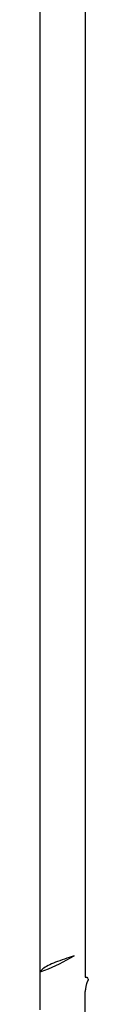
# Model space of a CAD drawing. Header units: inches. Extents: x 0 to 194, y 0 to 126.
# Tile 14 of 48: x 63.668 to 63.868, y 40.262 to 44.326. Entities that reach past the tile are written whole.
import ezdxf

# ---------------------------------------------------------------- set-up
doc = ezdxf.new("R2010")
doc.units = ezdxf.units.IN
doc.header["$LTSCALE"] = 10.674419
doc.header["$MEASUREMENT"] = 0
doc.layers.get('0').update_dxf_attribs({"linetype": 'CONTINUOUS'})

msp = doc.modelspace()

# ---------------------------------------------------------------- linework, layer by layer
at = {"color": 3, "linetype": 'Continuous'}
for p, q in [((63.6675, 88.6906), (63.6675, 40.2389)), ((63.855, 88.5558), (63.855, 40.3738)), ((63.81, 40.4629), (63.7898, 40.4561)), ((63.67, 40.3964), (63.6739, 40.3976)), ((63.855, 40.3738), (63.8618, 40.3738)), ((63.8618, 40.3738), (63.8645, 40.3702)), ((63.855, 39.2148), (63.855, 40.3147))]:
    msp.add_line(p, q, dxfattribs=at)
for points in [[(63.7898, 40.4561), (63.7798, 40.4526), (63.7699, 40.4492), (63.7602, 40.4457), (63.7508, 40.4423), (63.7417, 40.4389), (63.733, 40.4355), (63.7247, 40.4321), (63.7168, 40.4287), (63.7093, 40.4252), (63.7023, 40.4218), (63.6959, 40.4183), (63.6901, 40.4149), (63.685, 40.4115), (63.6804, 40.4081), (63.6765, 40.4047), (63.6733, 40.4012), (63.6708, 40.3978), (63.67, 40.3964)], [(63.6739, 40.3976), (63.689, 40.4028), (63.7042, 40.4088), (63.7193, 40.4153), (63.7344, 40.4224), (63.7495, 40.4299), (63.7647, 40.4378), (63.7798, 40.446), (63.7949, 40.4544), (63.81, 40.4629)], [(63.8667, 40.361), (63.8661, 40.3602), (63.8656, 40.3592), (63.865, 40.3581), (63.8643, 40.3568), (63.8637, 40.3554), (63.8631, 40.3538), (63.8624, 40.352), (63.8617, 40.35), (63.8611, 40.3478), (63.8604, 40.3456), (63.8598, 40.3431), (63.8592, 40.3404), (63.8586, 40.3377), (63.858, 40.3349), (63.8575, 40.3321), (63.857, 40.3292), (63.8565, 40.3261), (63.856, 40.3227), (63.8555, 40.3189), (63.855, 40.3147)], [(63.8645, 40.3702), (63.8665, 40.3675), (63.8672, 40.3665), (63.8678, 40.3657), (63.8681, 40.365), (63.8683, 40.3645), (63.8683, 40.364), (63.8681, 40.3635), (63.8679, 40.363), (63.8675, 40.3624), (63.8667, 40.361)]]:
    msp.add_lwpolyline(points, dxfattribs=at)

doc.saveas('drawing.dxf')
